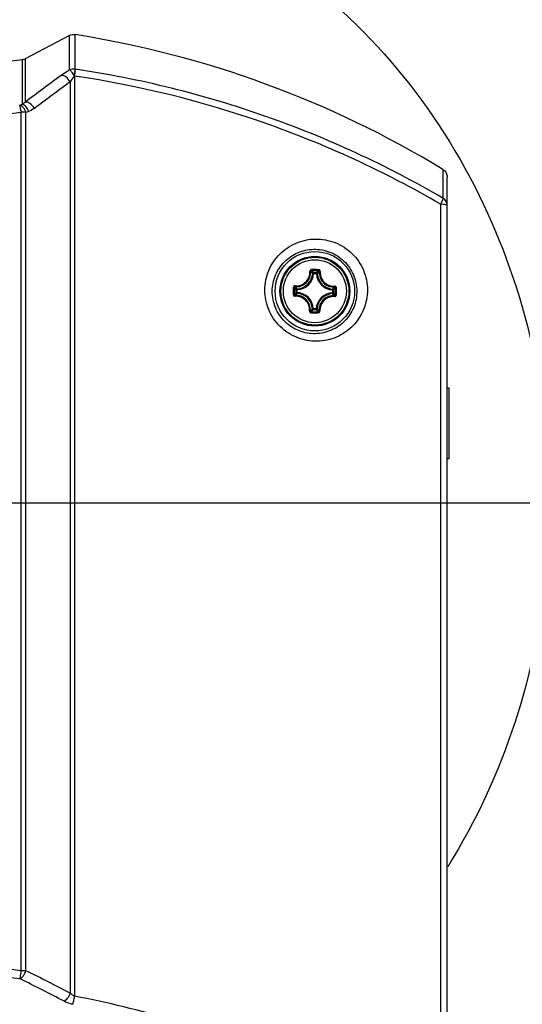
# Model space of a CAD drawing. Header units: millimetres. Extents: x 0 to 420, y -341 to 792.
# Tile 254 of 256: x 266 to 276, y 216 to 234. Entities that reach past the tile are written whole.
import ezdxf

# ---------------------------------------------------------------- set-up
doc = ezdxf.new("R2010")
doc.units = ezdxf.units.MM
doc.header["$LTSCALE"] = 23.1
doc.layers.get('0').update_dxf_attribs({"linetype": 'CONTINUOUS'})
doc.layers.add('AXES', color=7, linetype='CONTINUOUS')
doc.layers.add('DIM_PILOTEES', color=7, linetype='CONTINUOUS')
doc.styles.get("Standard").update_dxf_attribs({"font": 'txt', "width": 0.7})
doc.dimstyles.new('DIMSTYLE_3', dxfattribs={"dimtxt": 2.5, "dimasz": 3.5, "dimexe": 2, "dimexo": 0, "dimtad": 1, "dimdec": 0, "dimlfac": 5.882353, "dimdsep": 46, "dimtxsty": 'Standard', "dimblk": '_FILLED', "dimblk1": '_FILLED', "dimblk2": '_FILLED', "dimcen": 0.09, "dimazin": 2, "dimtp": 0.8, "dimtm": 0.8, "dimtfac": 1, "dimtdec": 0, "dimtofl": 0, "dimtmove": 0, "dimatfit": 3, "dimldrblk": '_FILLED', "dimfxl": 0, "dimtolj": 1, "dimarcsym": 0})
doc.dimstyles.new('DIMSTYLE_4', dxfattribs={"dimtxt": 2.5, "dimasz": 3.5, "dimexe": 2, "dimexo": 0, "dimtad": 1, "dimdec": 0, "dimlfac": 5.882353, "dimdsep": 46, "dimtxsty": 'Standard', "dimblk": '_FILLED', "dimblk1": '_FILLED', "dimblk2": '_FILLED', "dimcen": 0.09, "dimazin": 2, "dimtp": 0.5, "dimtm": 0.5, "dimtfac": 1, "dimtdec": 0, "dimtofl": 0, "dimtmove": 0, "dimatfit": 3, "dimldrblk": '_FILLED', "dimfxl": 0, "dimtolj": 1, "dimarcsym": 0})

# ---------------------------------------------------------------- blocks, each defined once
blk = doc.blocks.new('_FILLED')
at = {"color": 0, "linetype": 'ByBlock'}
blk.add_solid([(0, 0), (-1, 0.1429), (-1, -0.1429)], dxfattribs=at)
blk = doc.blocks.new('*D6')
at = {"layer": 'DIM_PILOTEES', "color": 2, "linetype": 'Continuous'}
for p, q in [((243.917, 244.078), (243.917, 273.039)), ((284.616, 234.194), (284.616, 273.039)), ((243.917, 271.039), (264.267, 271.039)), ((284.616, 271.039), (264.267, 271.039))]:
    blk.add_line(p, q, dxfattribs=at)
at = {"layer": 'DIM_PILOTEES', "color": 2, "linetype": 'Continuous', "xscale": 3.5, "yscale": 3.5, "zscale": 3.5, "rotation": 180}
blk.add_blockref('_FILLED', (243.917, 271.039), dxfattribs=at)
at = {"layer": 'DIM_PILOTEES', "color": 2, "linetype": 'Continuous', "xscale": 3.5, "yscale": 3.5, "zscale": 3.5}
blk.add_blockref('_FILLED', (284.616, 271.039), dxfattribs=at)
at = {"layer": 'DIM_PILOTEES', "color": 2, "linetype": 'Continuous', "insert": (262.922, 274.164), "char_height": 2.5, "width": 8.57143, "attachment_point": 2, "line_spacing_factor": 0.9}
blk.add_mtext('{\\ftxt;\\W0.0001;\\H0.0001;\\~}{\\ftxt;\\W2.2857142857;\\H2.5; }{\\ftxt;\\W0.0001;\\H0.0001;\\~}', dxfattribs=at)
blk = doc.blocks.new('*D17')
at = {"layer": 'DIM_PILOTEES', "color": 2, "linetype": 'Continuous'}
for p, q in [((264.147, 225.178), (306.561, 225.178)), ((304.561, 225.178), (304.561, 189.002)), ((304.561, 152.826), (304.561, 189.002)), ((281.102, 152.826), (306.561, 152.826))]:
    blk.add_line(p, q, dxfattribs=at)
at = {"layer": 'DIM_PILOTEES', "color": 2, "linetype": 'Continuous', "xscale": 3.5, "yscale": 3.5, "zscale": 3.5}
for p, rotation in [((304.561, 225.178), 90), ((304.561, 152.826), 270)]:
    blk.add_blockref('_FILLED', p, dxfattribs=dict(at, rotation=rotation))
at = {"layer": 'DIM_PILOTEES', "color": 2, "linetype": 'Continuous', "insert": (301.436, 191.58), "char_height": 2.5, "width": 8.83929, "attachment_point": 2, "rotation": 90, "line_spacing_factor": 0.9}
blk.add_mtext('{\\ftxt;\\W0.0001;\\H0.0001;\\~}{\\ftxt;\\W2.3571428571;\\H2.5; }{\\ftxt;\\W0.0001;\\H0.0001;\\~}', dxfattribs=at)

msp = doc.modelspace()

# ---------------------------------------------------------------- linework, layer by layer
at = {"color": 7, "linetype": 'Continuous'}
for p, q in [((267.073, 234.1881), (266.2173, 233.7401)), ((267.073, 233.5231), (267.073, 234.1881)), ((267.1779, 233.5399), (267.1779, 234.2053)), ((266.1612, 233.7222), (266.1612, 232.8616)), ((266.2173, 233.7401), (266.2173, 232.9041)), ((267.1691, 233.4067), (267.1666, 233.4074)), ((267.1691, 233.4067), (267.1691, 215.6653)), ((267.0841, 233.295), (267.0841, 215.7215)), ((266.1416, 216.1571), (266.1416, 232.712)), ((266.231, 216.1551), (266.231, 232.7066)), ((274.2655, 231.6054), (274.2655, 231.0496)), ((274.3475, 168.5678), (274.3475, 231.459)), ((274.2189, 230.9355), (274.2189, 184.4003)), ((271.773, 229.5997), (271.7561, 229.6007)), ((271.773, 229.5997), (271.7731, 229.6166)), ((271.773, 229.5997), (271.8281, 229.5992)), ((271.7731, 229.6166), (271.8282, 229.6161)), ((271.8281, 229.5992), (271.8282, 229.6161)), ((271.8281, 229.5992), (271.845, 229.5999)), ((271.4387, 229.2334), (271.4391, 229.2885)), ((271.4556, 229.2333), (271.4387, 229.2334)), ((271.456, 229.2884), (271.4391, 229.2885)), ((271.4556, 229.2333), (271.4546, 229.2164)), ((271.456, 229.2884), (271.4554, 229.3053)), ((271.4556, 229.2333), (271.456, 229.2884)), ((272.1394, 229.2823), (272.1389, 229.2272)), ((272.1389, 229.2272), (272.1396, 229.2103)), ((272.1389, 229.2272), (272.1558, 229.2271)), ((272.1394, 229.2823), (272.1403, 229.2992)), ((272.1394, 229.2823), (272.1563, 229.2822)), ((272.1563, 229.2822), (272.1558, 229.2271)), ((271.7669, 228.9164), (271.75, 228.9157)), ((271.7669, 228.9164), (271.7668, 228.8995)), ((271.8218, 228.899), (271.7668, 228.8995)), ((271.822, 228.9159), (271.7669, 228.9164)), ((271.822, 228.9159), (271.8218, 228.899)), ((271.822, 228.9159), (271.8389, 228.9149))]:
    msp.add_line(p, q, dxfattribs=at)
for radius in [0.765, 0.6722, 0.6719, 0.6546, 0.6071]:
    msp.add_circle((271.7975, 229.2578), radius, dxfattribs=at)
for centre, radius, start, end in [((264.1439, 214.974), 19.4691, 58.67611, 81.03491), ((264.1475, 248.8088), 15.2203, 262.39736, 277.60264), ((266.9817, 232.2022), 1.352, 81.43081, 81.65532), ((303.6002, 183.2127), 62.183, 126.161825, 126.954138), ((267.9202, 232.7678), 0.9885, 139.68007, 147.76615), ((303.9383, 182.8578), 62.4671, 126.155431, 126.944054), ((258.6336, 255.1529), 23.528, 288.532, 288.65924), ((264.1475, 245.7238), 13.1636, 261.28709, 278.71291), ((258.7964, 255.0797), 23.576, 288.38158, 288.50986), ((271.4437, 229.618), 0.3129, 272.15173, 356.83059), ((271.4437, 229.618), 0.3298, 272.15122, 356.83111), ((271.6286, 210.267), 19.4075, 89.49047, 89.68363), ((271.6301, 210.408), 19.2462, 89.298, 89.68432), ((271.1254, 229.0097), 0.8876, 43.13877, 46.52735), ((271.6291, 210.267), 19.4075, 89.2987, 89.49186), ((272.1576, 229.6116), 0.3298, 182.15122, 266.83111), ((272.465, 228.9978), 0.8876, 132.45482, 135.84357), ((272.1576, 229.6116), 0.3129, 182.15173, 266.83059), ((290.7883, 229.089), 19.4076, 179.29751, 179.68382), ((290.6475, 229.0904), 19.2463, 179.29799, 179.6843), ((272.0574, 229.9253), 0.8876, 222.45481, 225.84357), ((272.0456, 228.5857), 0.8876, 133.13877, 136.52736), ((271.4373, 228.904), 0.3129, 2.15167, 86.83059), ((271.4373, 228.904), 0.3298, 2.15122, 86.83111), ((272.1513, 228.8977), 0.3298, 92.15122, 176.83111), ((272.1513, 228.8977), 0.3129, 92.15167, 176.83064), ((271.5376, 228.5904), 0.8874, 42.45445, 45.8439), ((271.5494, 229.9299), 0.8876, 313.13877, 316.52736), ((252.9475, 229.4252), 19.2464, 359.29802, 359.68433), ((252.8066, 229.4263), 19.4076, 359.29851, 359.68483), ((271.9659, 248.2486), 19.4075, 269.2987, 269.49186), ((271.1301, 229.5176), 0.8874, 312.45446, 315.8439), ((271.9649, 248.1077), 19.2462, 269.298, 269.68432), ((271.9664, 248.2486), 19.4075, 269.49047, 269.68363), ((272.4694, 229.5058), 0.8875, 223.13847, 226.52769), ((264.1475, 199.4751), 16.8008, 83.18354, 96.81646), ((264.1475, 199.5733), 16.5442, 83.15491, 96.84509), ((254.7073, 192.4268), 26.3785, 62.01762, 64.09634), ((254.6145, 192.4301), 26.2274, 61.90473, 63.9818), ((264.0714, 199.0558), 16.8958, 66.29483, 79.43549)]:
    msp.add_arc(centre, radius, start, end, dxfattribs=at)
for points, knots in [([(266.2734, 237.4257), (267.2951, 237.3223), (269.3194, 236.7944), (271.9757, 235.1524), (274.0809, 232.8498), (275.5362, 230.0959), (276.3072, 227.0812), (276.385, 223.9711), (275.7706, 220.9225), (274.8996, 219.0335), (274.3564, 218.1606)], [0, 0, 0, 0, 0.1248825, 0.2498108, 0.3747913, 0.4998138, 0.6248636, 0.7499239, 0.8749752, 1, 1, 1, 1]), ([(267.073, 233.5231), (267.0579, 233.5144), (267.0017, 233.4808), (266.9469, 233.4447), (266.908, 233.4163)], [0, 0, 0, 0, 0.2655045, 1, 1, 1, 1]), ([(267.1666, 233.4074), (267.1577, 233.422), (267.1405, 233.4488), (267.115, 233.4839), (267.0934, 233.5084), (267.0794, 233.5208), (267.073, 233.5231)], [0, 0, 0, 0, 0.3415754, 0.6385836, 0.863854, 1, 1, 1, 1]), ([(267.1666, 233.4074), (267.1703, 233.4357), (267.1751, 233.4739), (267.1781, 233.5181), (267.1786, 233.534), (267.1779, 233.5399)], [0, 0, 0, 0, 0.6432983, 0.8672178, 1, 1, 1, 1]), ([(267.1691, 233.4067), (267.1732, 233.435), (267.1781, 233.479), (267.1839, 233.5233), (267.1831, 233.5391)], [0, 0, 0, 0, 0.6440874, 1, 1, 1, 1]), ([(274.2655, 231.0496), (273.183, 231.6832), (270.8848, 232.744), (268.4285, 233.3514), (267.1831, 233.5391)], [0, 0, 0, 0, 0.4989575, 1, 1, 1, 1]), ([(267.0841, 233.295), (267.0636, 233.332), (267.0161, 233.3896), (266.9391, 233.4232), (266.908, 233.4163)], [0, 0, 0, 0, 0.570518, 1, 1, 1, 1]), ([(274.2189, 230.9355), (273.141, 231.5646), (270.8531, 232.6177), (268.4085, 233.2204), (267.1691, 233.4067)], [0, 0, 0, 0, 0.4989511, 1, 1, 1, 1]), ([(266.1416, 232.712), (266.1368, 232.7405), (266.1299, 232.7791), (266.1191, 232.8231), (266.1143, 232.8392), (266.1116, 232.8449)], [0, 0, 0, 0, 0.634732, 0.8607088, 1, 1, 1, 1]), ([(266.231, 232.7066), (266.2207, 232.7403), (266.1926, 232.7975), (266.1388, 232.84), (266.1116, 232.8449)], [0, 0, 0, 0, 0.5614415, 1, 1, 1, 1]), ([(266.281, 232.7233), (266.2707, 232.7571), (266.2424, 232.8143), (266.1884, 232.8568), (266.1612, 232.8616)], [0, 0, 0, 0, 0.5615967, 1, 1, 1, 1]), ([(266.3934, 232.783), (266.3727, 232.8196), (266.3248, 232.8766), (266.2486, 232.9103), (266.2173, 232.9041)], [0, 0, 0, 0, 0.5687935, 1, 1, 1, 1]), ([(266.231, 232.7066), (266.2242, 232.7074), (266.1944, 232.7106), (266.1646, 232.7118), (266.1416, 232.712)], [0, 0, 0, 0, 0.2301576, 1, 1, 1, 1]), ([(274.2655, 231.6054), (274.2902, 231.5904), (274.3324, 231.5467), (274.3475, 231.4879), (274.3475, 231.459)], [0, 0, 0, 0, 0.499961, 1, 1, 1, 1]), ([(274.2655, 231.0496), (274.2659, 231.0442), (274.2621, 231.0297), (274.253, 231.0047), (274.238, 230.972), (274.2258, 230.9483), (274.2189, 230.9355)], [0, 0, 0, 0, 0.1316269, 0.352731, 0.6494178, 1, 1, 1, 1]), ([(274.3475, 230.9076), (274.3475, 230.9358), (274.3321, 230.9933), (274.2899, 231.0352), (274.2655, 231.0496)], [0, 0, 0, 0, 0.4974433, 1, 1, 1, 1]), ([(274.3475, 230.9076), (274.3475, 230.912), (274.3326, 230.9207), (274.3079, 230.9264), (274.2668, 230.9328), (274.2361, 230.9348), (274.2189, 230.9355)], [0, 0, 0, 0, 0.0977848, 0.3059618, 0.6167752, 1, 1, 1, 1]), ([(270.8344, 229.2841), (270.8351, 229.4116), (270.8873, 229.6681), (271.1046, 229.9914), (271.4274, 230.209), (271.81, 230.2892), (272.1977, 230.218), (272.5312, 230.0021), (272.7562, 229.674), (272.8099, 229.4128), (272.8106, 229.2839)], [0, 0, 0, 0, 0.1246198, 0.2482783, 0.3717002, 0.4957136, 0.6209048, 0.7472634, 0.8740153, 1, 1, 1, 1]), ([(270.9768, 229.2578), (270.9775, 229.3628), (271.01, 229.522), (271.1096, 229.7073), (271.2417, 229.8693), (271.462, 230.0197), (271.776, 230.0874), (272.0962, 230.0305), (272.3729, 229.8525), (272.5597, 229.5808), (272.6043, 229.3645), (272.605, 229.2578)], [0, 0, 0, 0, 0.1244011, 0.1863181, 0.2479967, 0.3706571, 0.4941279, 0.6192845, 0.7461638, 0.8736424, 1, 1, 1, 1]), ([(271.4183, 229.3613), (271.455, 229.3589), (271.5307, 229.3697), (271.6272, 229.431), (271.6902, 229.5263), (271.7025, 229.6017), (271.7008, 229.6385)], [0, 0, 0, 0, 0.2488866, 0.5000912, 0.7512364, 1, 1, 1, 1]), ([(271.4203, 229.3435), (271.4591, 229.341), (271.5391, 229.3525), (271.6409, 229.4172), (271.7074, 229.5179), (271.7203, 229.5976), (271.7185, 229.6364)], [0, 0, 0, 0, 0.2490264, 0.5000927, 0.7510966, 1, 1, 1, 1]), ([(271.7358, 229.6742), (271.7311, 229.6743), (271.7216, 229.6724), (271.7098, 229.6644), (271.7021, 229.6524), (271.7006, 229.643), (271.7008, 229.6385)], [0, 0, 0, 0, 0.2521423, 0.5032394, 0.7524633, 1, 1, 1, 1]), ([(271.7008, 229.6385), (271.7029, 229.6386), (271.7068, 229.6387), (271.7121, 229.6384), (271.7159, 229.6377), (271.7181, 229.637), (271.7185, 229.6364)], [0, 0, 0, 0, 0.3483087, 0.654806, 0.8796194, 1, 1, 1, 1]), ([(271.7361, 229.6539), (271.7316, 229.6539), (271.7221, 229.6503), (271.7183, 229.6409), (271.7185, 229.6364)], [0, 0, 0, 0, 0.5063552, 1, 1, 1, 1]), ([(271.7561, 229.6007), (271.7531, 229.6037), (271.7409, 229.6159), (271.7282, 229.6278), (271.7185, 229.6364)], [0, 0, 0, 0, 0.2451269, 1, 1, 1, 1]), ([(271.7358, 229.6742), (271.7357, 229.6719), (271.7357, 229.6674), (271.7357, 229.6613), (271.7359, 229.6569), (271.7359, 229.6546), (271.7361, 229.6539)], [0, 0, 0, 0, 0.3459255, 0.6615105, 0.8927312, 1, 1, 1, 1]), ([(271.7731, 229.6166), (271.7689, 229.6166), (271.7603, 229.6133), (271.7563, 229.6048), (271.7561, 229.6007)], [0, 0, 0, 0, 0.4999791, 1, 1, 1, 1]), ([(271.845, 229.5999), (271.8448, 229.6041), (271.841, 229.6126), (271.8324, 229.6161), (271.8282, 229.6161)], [0, 0, 0, 0, 0.5000209, 1, 1, 1, 1]), ([(271.845, 229.5999), (271.848, 229.6028), (271.8605, 229.6148), (271.8733, 229.6265), (271.8832, 229.635)], [0, 0, 0, 0, 0.245126, 1, 1, 1, 1]), ([(271.8666, 229.6731), (271.8666, 229.6707), (271.8665, 229.6662), (271.8664, 229.6602), (271.8661, 229.6557), (271.8661, 229.6534), (271.8659, 229.6527)], [0, 0, 0, 0, 0.3459253, 0.6615103, 0.892731, 1, 1, 1, 1]), ([(271.8832, 229.635), (271.8835, 229.6394), (271.8798, 229.6489), (271.8704, 229.6527), (271.8659, 229.6527)], [0, 0, 0, 0, 0.4936423, 1, 1, 1, 1]), ([(271.9009, 229.6367), (271.9012, 229.6413), (271.8999, 229.6507), (271.8924, 229.6628), (271.8807, 229.671), (271.8713, 229.673), (271.8666, 229.6731)], [0, 0, 0, 0, 0.2474994, 0.496706, 0.7478066, 1, 1, 1, 1]), ([(271.8832, 229.635), (271.8807, 229.5962), (271.8921, 229.5163), (271.9568, 229.4144), (272.0575, 229.3479), (272.1373, 229.335), (272.1761, 229.3368)], [0, 0, 0, 0, 0.2489024, 0.4999041, 0.7509685, 1, 1, 1, 1]), ([(271.9009, 229.6367), (271.8988, 229.6368), (271.8949, 229.637), (271.8896, 229.6368), (271.8858, 229.6362), (271.8836, 229.6356), (271.8832, 229.635)], [0, 0, 0, 0, 0.3483178, 0.6548204, 0.8796302, 1, 1, 1, 1]), ([(271.9009, 229.6367), (271.8986, 229.6), (271.9095, 229.5243), (271.9708, 229.4279), (272.0662, 229.3649), (272.1417, 229.3528), (272.1784, 229.3545)], [0, 0, 0, 0, 0.2487627, 0.499906, 0.7511088, 1, 1, 1, 1]), ([(271.4183, 229.3613), (271.4094, 229.3618), (271.3902, 229.3547), (271.3823, 229.336), (271.3822, 229.3269)], [0, 0, 0, 0, 0.4964284, 1, 1, 1, 1]), ([(271.3822, 229.3269), (271.3846, 229.3269), (271.3891, 229.3269), (271.3951, 229.3268), (271.3995, 229.3264), (271.4019, 229.3264), (271.4026, 229.3262)], [0, 0, 0, 0, 0.3459034, 0.6614753, 0.8926979, 1, 1, 1, 1]), ([(271.4203, 229.3435), (271.4159, 229.3438), (271.4063, 229.3402), (271.4026, 229.3308), (271.4026, 229.3262)], [0, 0, 0, 0, 0.4936423, 1, 1, 1, 1]), ([(271.4186, 229.3613), (271.4185, 229.3592), (271.4183, 229.3552), (271.4185, 229.3499), (271.4191, 229.3462), (271.4197, 229.3439), (271.4203, 229.3435)], [0, 0, 0, 0, 0.3483163, 0.6548188, 0.879628, 1, 1, 1, 1]), ([(271.4554, 229.3053), (271.4525, 229.3083), (271.4404, 229.3208), (271.4288, 229.3336), (271.4203, 229.3435)], [0, 0, 0, 0, 0.245126, 1, 1, 1, 1]), ([(272.1403, 229.2992), (272.1434, 229.3022), (272.1556, 229.3144), (272.1674, 229.3271), (272.1761, 229.3368)], [0, 0, 0, 0, 0.2451269, 1, 1, 1, 1]), ([(272.1781, 229.3545), (272.1783, 229.3524), (272.1783, 229.3485), (272.1781, 229.3431), (272.1774, 229.3394), (272.1767, 229.3372), (272.1761, 229.3368)], [0, 0, 0, 0, 0.3482884, 0.6547739, 0.8795887, 1, 1, 1, 1]), ([(272.1935, 229.3192), (272.1936, 229.3237), (272.19, 229.3332), (272.1805, 229.337), (272.1761, 229.3368)], [0, 0, 0, 0, 0.5063553, 1, 1, 1, 1]), ([(272.2139, 229.3195), (272.214, 229.3286), (272.2064, 229.3475), (272.1874, 229.3549), (272.1784, 229.3545)], [0, 0, 0, 0, 0.5035035, 1, 1, 1, 1]), ([(272.8106, 229.2839), (272.8113, 229.1555), (272.7613, 228.8969), (272.5452, 228.5703), (272.2219, 228.3497), (271.837, 228.2675), (271.4458, 228.3392), (271.1099, 228.5581), (270.8852, 228.8905), (270.8337, 229.1543), (270.8344, 229.2841)], [0, 0, 0, 0, 0.1246232, 0.2479772, 0.3710671, 0.4950298, 0.6204823, 0.7471376, 0.8739853, 1, 1, 1, 1]), ([(272.605, 229.2578), (272.6057, 229.1519), (272.5749, 228.9911), (272.4764, 228.8037), (272.3451, 228.6397), (272.1247, 228.4867), (271.8613, 228.4288), (271.6482, 228.4451), (271.4392, 228.5037), (271.2049, 228.6552), (271.0186, 228.9312), (270.9761, 229.1502), (270.9768, 229.2578)], [0, 0, 0, 0, 0.1243066, 0.1859987, 0.2473827, 0.3694975, 0.4928275, 0.5555883, 0.6189123, 0.7461471, 0.8736785, 1, 1, 1, 1]), ([(271.3811, 229.1961), (271.381, 229.187), (271.3885, 229.1681), (271.4076, 229.1607), (271.4165, 229.1611)], [0, 0, 0, 0, 0.5034979, 1, 1, 1, 1]), ([(271.3811, 229.1961), (271.3834, 229.196), (271.3879, 229.196), (271.394, 229.196), (271.3984, 229.1963), (271.4007, 229.1962), (271.4014, 229.1964)], [0, 0, 0, 0, 0.3459246, 0.6615116, 0.8927311, 1, 1, 1, 1]), ([(271.4014, 229.1964), (271.4014, 229.1919), (271.4049, 229.1824), (271.4144, 229.1786), (271.4189, 229.1788)], [0, 0, 0, 0, 0.5063552, 1, 1, 1, 1]), ([(271.694, 228.8789), (271.6964, 228.9156), (271.6855, 228.9913), (271.6242, 229.0877), (271.5288, 229.1507), (271.4533, 229.1628), (271.4165, 229.1611)], [0, 0, 0, 0, 0.2487635, 0.4999067, 0.7511096, 1, 1, 1, 1]), ([(271.4168, 229.1611), (271.4167, 229.1632), (271.4166, 229.1671), (271.4169, 229.1725), (271.4175, 229.1762), (271.4183, 229.1784), (271.4189, 229.1788)], [0, 0, 0, 0, 0.3483283, 0.6548323, 0.8796377, 1, 1, 1, 1]), ([(271.4546, 229.2164), (271.4516, 229.2134), (271.4394, 229.2012), (271.4275, 229.1885), (271.4189, 229.1788)], [0, 0, 0, 0, 0.2451269, 1, 1, 1, 1]), ([(271.7117, 228.8807), (271.7143, 228.9194), (271.7028, 228.9994), (271.6381, 229.1012), (271.5374, 229.1678), (271.4577, 229.1807), (271.4189, 229.1788)], [0, 0, 0, 0, 0.2489026, 0.4999041, 0.7509684, 1, 1, 1, 1]), ([(272.1746, 229.1721), (272.1359, 229.1746), (272.0559, 229.1632), (271.954, 229.0984), (271.8875, 228.9977), (271.8746, 228.918), (271.8765, 228.8792)], [0, 0, 0, 0, 0.2490264, 0.5000927, 0.7510966, 1, 1, 1, 1]), ([(272.1766, 229.1544), (272.1399, 229.1567), (272.0642, 229.1459), (271.9677, 229.0846), (271.9047, 228.9893), (271.8925, 228.9139), (271.8942, 228.8772)], [0, 0, 0, 0, 0.2488866, 0.5000912, 0.7512364, 1, 1, 1, 1]), ([(272.1396, 229.2103), (272.1425, 229.2073), (272.1545, 229.1948), (272.1661, 229.182), (272.1746, 229.1721)], [0, 0, 0, 0, 0.2451234, 1, 1, 1, 1]), ([(272.1563, 229.2822), (272.1563, 229.2864), (272.153, 229.295), (272.1445, 229.2989), (272.1403, 229.2992)], [0, 0, 0, 0, 0.4999791, 1, 1, 1, 1]), ([(272.1746, 229.1721), (272.1791, 229.1718), (272.1886, 229.1755), (272.1924, 229.1849), (272.1924, 229.1894)], [0, 0, 0, 0, 0.4936423, 1, 1, 1, 1]), ([(272.1764, 229.1544), (272.1765, 229.1564), (272.1767, 229.1604), (272.1765, 229.1657), (272.1759, 229.1695), (272.1752, 229.1717), (272.1746, 229.1721)], [0, 0, 0, 0, 0.3483163, 0.6548188, 0.879628, 1, 1, 1, 1]), ([(272.1766, 229.1544), (272.1856, 229.1538), (272.2048, 229.1609), (272.2126, 229.1796), (272.2128, 229.1887)], [0, 0, 0, 0, 0.4964255, 1, 1, 1, 1]), ([(272.2128, 229.1887), (272.2104, 229.1887), (272.2059, 229.1887), (272.1998, 229.1889), (272.1954, 229.1892), (272.1931, 229.1892), (272.1924, 229.1894)], [0, 0, 0, 0, 0.3459034, 0.6614753, 0.8926979, 1, 1, 1, 1]), ([(272.2139, 229.3195), (272.2116, 229.3196), (272.2071, 229.3196), (272.201, 229.3196), (272.1966, 229.3194), (272.1942, 229.3194), (272.1935, 229.3192)], [0, 0, 0, 0, 0.3459246, 0.6615116, 0.8927311, 1, 1, 1, 1]), ([(271.694, 228.8789), (271.6937, 228.8744), (271.6951, 228.8649), (271.7026, 228.8529), (271.7143, 228.8446), (271.7237, 228.8426), (271.7284, 228.8425)], [0, 0, 0, 0, 0.2474935, 0.4967006, 0.7478022, 1, 1, 1, 1]), ([(271.694, 228.8789), (271.6961, 228.8788), (271.7, 228.8786), (271.7054, 228.8788), (271.7091, 228.8794), (271.7113, 228.88), (271.7117, 228.8807)], [0, 0, 0, 0, 0.3483182, 0.654821, 0.8796306, 1, 1, 1, 1]), ([(271.7117, 228.8807), (271.7115, 228.8762), (271.7151, 228.8667), (271.7245, 228.8629), (271.7291, 228.8629)], [0, 0, 0, 0, 0.4936423, 1, 1, 1, 1]), ([(271.75, 228.9157), (271.747, 228.9128), (271.7345, 228.9008), (271.7217, 228.8892), (271.7117, 228.8807)], [0, 0, 0, 0, 0.2451234, 1, 1, 1, 1]), ([(271.7284, 228.8425), (271.7284, 228.8449), (271.7284, 228.8494), (271.7285, 228.8555), (271.7289, 228.8599), (271.7289, 228.8622), (271.7291, 228.8629)], [0, 0, 0, 0, 0.3459255, 0.6615105, 0.8927312, 1, 1, 1, 1]), ([(271.8218, 228.899), (271.826, 228.899), (271.8347, 228.9023), (271.8386, 228.9108), (271.8389, 228.9149)], [0, 0, 0, 0, 0.4999791, 1, 1, 1, 1]), ([(271.8389, 228.915), (271.8419, 228.9119), (271.8541, 228.8997), (271.8667, 228.8879), (271.8765, 228.8792)], [0, 0, 0, 0, 0.2451245, 1, 1, 1, 1]), ([(271.8589, 228.8618), (271.8634, 228.8617), (271.8729, 228.8653), (271.8767, 228.8748), (271.8765, 228.8792)], [0, 0, 0, 0, 0.5063552, 1, 1, 1, 1]), ([(271.8592, 228.8414), (271.8592, 228.8437), (271.8593, 228.8482), (271.8593, 228.8543), (271.859, 228.8587), (271.8591, 228.8611), (271.8589, 228.8618)], [0, 0, 0, 0, 0.3459255, 0.6615105, 0.8927312, 1, 1, 1, 1]), ([(271.8592, 228.8414), (271.8639, 228.8414), (271.8733, 228.8432), (271.8851, 228.8512), (271.8929, 228.8632), (271.8944, 228.8726), (271.8942, 228.8772)], [0, 0, 0, 0, 0.2521423, 0.5032394, 0.7524633, 1, 1, 1, 1]), ([(271.8942, 228.8772), (271.8921, 228.877), (271.8882, 228.877), (271.8828, 228.8772), (271.8791, 228.8779), (271.8769, 228.8786), (271.8765, 228.8792)], [0, 0, 0, 0, 0.3483087, 0.654806, 0.8796194, 1, 1, 1, 1]), ([(266.1193, 215.9995), (266.1211, 216.0091), (266.1298, 216.0614), (266.1365, 216.1141), (266.1416, 216.1571)], [0, 0, 0, 0, 0.1833741, 1, 1, 1, 1]), ([(266.1193, 215.9995), (266.1457, 216.0138), (266.192, 216.0628), (266.2209, 216.1217), (266.231, 216.1551)], [0, 0, 0, 0, 0.4627897, 1, 1, 1, 1]), ([(266.231, 216.1551), (266.2241, 216.1554), (266.1943, 216.1566), (266.1645, 216.157), (266.1416, 216.1571)], [0, 0, 0, 0, 0.2294477, 1, 1, 1, 1]), ([(266.966, 215.567), (266.9932, 215.5807), (267.0417, 215.6291), (267.0729, 215.6879), (267.0841, 215.7215)], [0, 0, 0, 0, 0.4624454, 1, 1, 1, 1]), ([(267.1691, 215.6653), (267.1608, 215.6683), (267.1296, 215.6823), (267.1018, 215.7034), (267.0841, 215.7215)], [0, 0, 0, 0, 0.2589123, 1, 1, 1, 1]), ([(267.1349, 215.5092), (267.1413, 215.5308), (267.1532, 215.5828), (267.1637, 215.6351), (267.1691, 215.6653)], [0, 0, 0, 0, 0.4244289, 1, 1, 1, 1]), ([(267.1349, 215.5092), (267.1195, 215.512), (267.0613, 215.5251), (267.0048, 215.5463), (266.966, 215.567)], [0, 0, 0, 0, 0.2629678, 1, 1, 1, 1])]:
    msp.add_open_spline(points, degree=3, knots=knots, dxfattribs=at)
for points in [[(267.073, 234.1881), (267.1044, 234.2045), (267.1429, 234.2108), (267.1779, 234.2053)], [(266.1612, 233.7222), (266.1806, 233.7248), (266.1999, 233.7309), (266.2173, 233.7401)], [(267.1779, 233.5399), (267.1429, 233.5452), (267.1046, 233.5392), (267.073, 233.5231)], [(266.2173, 232.9041), (266.2007, 232.8875), (266.1818, 232.8728), (266.1612, 232.8616)], [(266.3934, 232.783), (266.3595, 232.7575), (266.3213, 232.7367), (266.281, 232.7233)], [(271.4387, 229.2334), (271.4387, 229.2293), (271.442, 229.2206), (271.4505, 229.2167), (271.4546, 229.2164)], [(271.4554, 229.3053), (271.4512, 229.3051), (271.4427, 229.3013), (271.4392, 229.2927), (271.4391, 229.2885)], [(272.1396, 229.2103), (272.1437, 229.2105), (272.1522, 229.2143), (272.1557, 229.2229), (272.1558, 229.2271)], [(271.75, 228.9157), (271.7502, 228.9116), (271.754, 228.9031), (271.7626, 228.8995), (271.7668, 228.8995)]]:
    msp.add_open_spline(points, degree=3, dxfattribs=at)
at = {"layer": 'AXES', "color": 7, "linetype": 'Continuous'}
for p, q in [((274.3815, 227.3878), (274.3475, 227.3878)), ((274.3815, 226.0278), (274.3815, 227.3878)), ((274.3815, 226.0278), (274.3475, 226.0278))]:
    msp.add_line(p, q, dxfattribs=at)

# ---------------------------------------------------------------- dimensions: what is measured, and where the dimension line sits
at = {"layer": 'DIM_PILOTEES', "color": 2, "linetype": 'Continuous'}
dim = msp.add_linear_dim(base=(284.6161, 271.0387), p1=(243.9175, 244.0777), p2=(284.6161, 234.1944), text='{\\ftxt;\\W0.0001;\\H0.0001;\\~}{\\ftxt;\\W2.2857142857;\\H2.5; }{\\ftxt;\\W0.0001;\\H0.0001;\\~}', dimstyle='DIMSTYLE_4', dxfattribs=at)
dim.commit()
dim.dimension.update_dxf_attribs({"geometry": '*D6', "text_midpoint": (262.5651, 271.0387), "dimtype": 160})
dim = msp.add_linear_dim(base=(304.5612, 225.1778), p1=(281.1017, 152.8258), p2=(264.1475, 225.1778), angle=90, text='{\\ftxt;\\W0.0001;\\H0.0001;\\~}{\\ftxt;\\W2.3571428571;\\H2.5; }{\\ftxt;\\W0.0001;\\H0.0001;\\~}', dimstyle='DIMSTYLE_3', dxfattribs=at)
dim.commit()
dim.dimension.update_dxf_attribs({"geometry": '*D17', "text_midpoint": (304.5612, 191.2229), "dimtype": 160})

doc.saveas('drawing.dxf')
